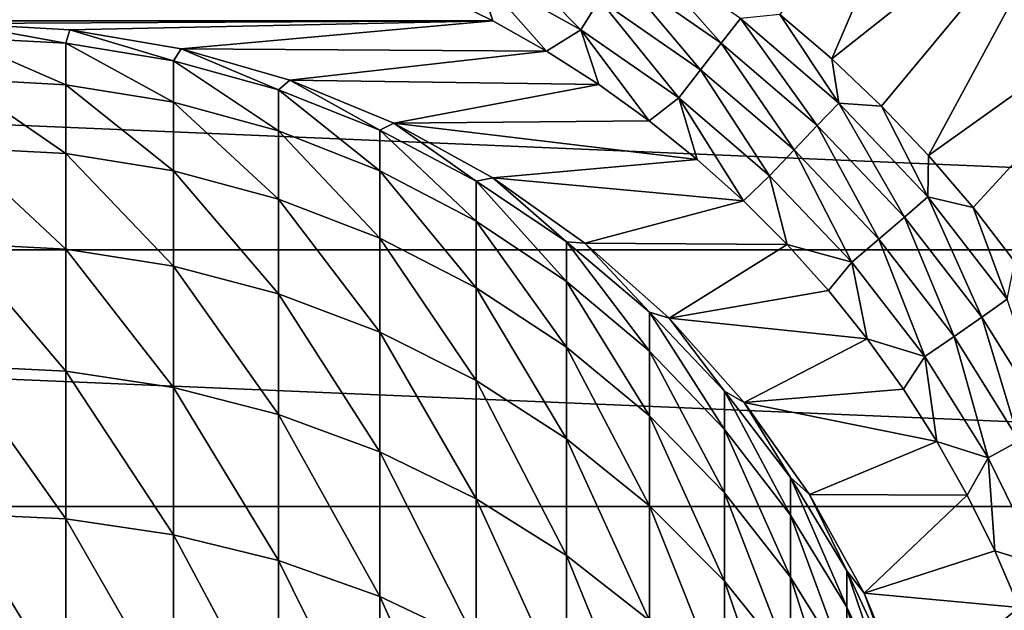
# Model space of a CAD drawing. Header units: metres. Extents: x -82 to 82, y -313 to 40.
# Tile 242 of 256: x 0.81 to 13.52, y 5.42 to 13.05. Entities that reach past the tile are written whole.
import ezdxf

# ---------------------------------------------------------------- set-up
doc = ezdxf.new("R2010")
doc.units = ezdxf.units.M
doc.layers.add('solid_505278_SW0001_CCC', color=7, linetype='CONTINUOUS')

msp = doc.modelspace()

# ---------------------------------------------------------------- linework, layer by layer
at = {"layer": 'solid_505278_SW0001_CCC'}
for points in [[(10.622108, 13.117189, 119.121323), (11.294052, 12.543294, 119.121323), (12.87771, 16.236412, 115.276672)], [(11.294052, 12.543294, 119.121323), (14.65399, 15.210876, 114.878677), (12.87771, 16.236412, 115.276672)], [(11.294052, 12.543294, 119.121323), (11.93504, 11.935019, 119.121323), (14.65399, 15.210876, 114.878677)], [(11.93504, 11.935019, 119.121323), (12.543314, 11.294029, 119.121323), (14.65399, 15.210876, 114.878677)], [(12.543314, 11.294029, 119.121323), (16.009871, 13.776582, 114.878677), (14.65399, 15.210876, 114.878677)], [(6.705118, 13.669313, 119.963287), (8.053617, 12.920835, 119.963287), (6.906928, 14.08073, 119.853462)], [(8.053617, 12.920835, 119.963287), (8.296015, 13.309724, 119.853462), (6.906928, 14.08073, 119.853462)], [(8.526323, 13.679221, 119.673233), (9.866482, 12.746444, 119.673233), (8.738864, 14.02021, 119.427048)], [(9.866482, 12.746444, 119.673233), (10.112429, 13.06418, 119.427048), (8.738864, 14.02021, 119.427048)], [(12.543314, 11.294029, 119.121323), (13.117209, 10.622083, 119.121323), (16.009871, 13.776582, 114.878677)], [(13.117209, 10.622083, 119.121323), (13.65515, 9.921022, 119.121323), (16.009871, 13.776582, 114.878677)], [(13.68262, 13.68262, 92.021599), (14.49212, 12.441401, 92), (13.159344, 13.843471, 92)], [(13.159473, 13.843348, 89.099998), (13.159344, 13.843471, 92), (14.49212, 12.441401, 92)], [(13.159473, 13.843348, 89.099998), (14.49212, 12.441401, 92), (14.492264, 12.441234, 89.099998)], [(13.771052, 13.090383, 89.099998), (13.159473, 13.843348, 89.099998), (14.492264, 12.441234, 89.099998)], [(6.705118, 13.669313, 119.963287), (6.198841, 13.392309, 120), (6.915085, 13.036917, 120)], [(6.705118, 13.669313, 119.963287), (6.915085, 13.036917, 120), (7.611026, 12.643254, 120)], [(6.705118, 13.669313, 119.963287), (7.611026, 12.643254, 120), (8.053617, 12.920835, 119.963287)], [(8.296015, 13.309724, 119.853462), (9.599973, 12.402143, 119.853462), (8.526323, 13.679221, 119.673233)], [(9.599973, 12.402143, 119.853462), (9.866482, 12.746444, 119.673233), (8.526323, 13.679221, 119.673233)], [(13.481708, 13.481708, 80.853928), (13.771063, 13.090371, 84), (14.738228, 12.095351, 80.853928)], [(13.481708, 13.481708, 80.853928), (14.738228, 12.095351, 80.853928), (13.962365, 13.272218, 77.713394)], [(6.198841, 13.392309, 120), (-6.198837, 13.392311, 120), (-6.915081, 13.036919, 120)], [(6.915085, 13.036917, 120), (6.198841, 13.392309, 120), (-6.915081, 13.036919, 120)], [(-38.70929, 10.079229, -279.5), (-37.71508, 13.325637, -279.5), (38.70929, 10.079229, -279.5)], [(-37.71508, 13.325637, -279.5), (37.71508, 13.325637, -279.5), (38.70929, 10.079229, -279.5)], [(8.053617, 12.920835, 119.963287), (9.319477, 12.039771, 119.963287), (8.296015, 13.309724, 119.853462)], [(9.319477, 12.039771, 119.963287), (9.599973, 12.402143, 119.853462), (8.296015, 13.309724, 119.853462)], [(10.112429, 13.06418, 119.427048), (11.382226, 11.974095, 119.427048), (10.622108, 13.117189, 119.121323)], [(11.382226, 11.974095, 119.427048), (11.294052, 12.543294, 119.121323), (10.622108, 13.117189, 119.121323)], [(0, 13, 120), (6.915085, 13.036917, 120), (-6.915081, 13.036919, 120)], [(1.455516, 12.91826, 120), (6.915085, 13.036917, 120), (0, 13, 120)], [(1.455538, 12.918259, 144), (1.455516, 12.91826, 120), (0, 13, 120)], [(1.455538, 12.918259, 144), (0, 13, 120), (0, 13, 144)], [(1.405547, 12.745234, 148.544647), (0, 13, 144), (0, 12.821205, 148.550629)], [(1.455538, 12.918259, 144), (0, 13, 144), (1.405547, 12.745234, 148.544647)], [(1.455516, 12.91826, 120), (2.892781, 12.674059, 120), (6.915085, 13.036917, 120)], [(2.892781, 12.674059, 120), (7.611026, 12.643254, 120), (6.915085, 13.036917, 120)], [(9.866482, 12.746444, 119.673233), (11.105396, 11.68287, 119.673233), (10.112429, 13.06418, 119.427048)], [(11.105396, 11.68287, 119.673233), (11.382226, 11.974095, 119.427048), (10.112429, 13.06418, 119.427048)], [(1.455538, 12.918259, 144), (1.405547, 12.745234, 148.544647), (2.794616, 12.518209, 148.526779)], [(2.892772, 12.674063, 144), (2.892781, 12.674059, 120), (1.455516, 12.91826, 120)], [(2.892772, 12.674063, 144), (1.455516, 12.91826, 120), (1.455538, 12.918259, 144)], [(2.892772, 12.674063, 144), (1.455538, 12.918259, 144), (2.794616, 12.518209, 148.526779)], [(8.053617, 12.920835, 119.963287), (7.611026, 12.643254, 120), (8.284623, 12.212478, 120)], [(8.053617, 12.920835, 119.963287), (8.284623, 12.212478, 120), (8.933905, 11.745849, 120)], [(8.053617, 12.920835, 119.963287), (8.933905, 11.745849, 120), (9.319477, 12.039771, 119.963287)], [(1.405547, 12.209944, 153.065765), (0, 12.821205, 148.550629), (0, 12.285211, 153.077698)], [(1.405547, 12.209944, 153.065765), (1.405547, 12.745234, 148.544647), (0, 12.821205, 148.550629)], [(2.794616, 11.985023, 153.030136), (2.794616, 12.518209, 148.526779), (1.405547, 12.745234, 148.544647)], [(1.405547, 12.209944, 153.065765), (2.794616, 11.985023, 153.030136), (1.405547, 12.745234, 148.544647)], [(9.599973, 12.402143, 119.853462), (10.805422, 11.367298, 119.853462), (9.866482, 12.746444, 119.673233)], [(10.805422, 11.367298, 119.853462), (11.105396, 11.68287, 119.673233), (9.866482, 12.746444, 119.673233)], [(2.892772, 12.674063, 144), (2.794616, 12.518209, 148.526779), (4.15092, 12.142795, 148.497238)], [(4.293628, 12.270483, 144), (2.892781, 12.674059, 120), (2.892772, 12.674063, 144)], [(4.293628, 12.270483, 144), (2.892772, 12.674063, 144), (4.15092, 12.142795, 148.497238)], [(2.892781, 12.674059, 120), (4.293649, 12.270475, 120), (7.611026, 12.643254, 120)], [(4.293628, 12.270483, 144), (4.293649, 12.270475, 120), (2.892781, 12.674059, 120)], [(4.293649, 12.270475, 120), (8.284623, 12.212478, 120), (7.611026, 12.643254, 120)], [(4.15092, 11.613089, 152.971191), (4.15092, 12.142795, 148.497238), (2.794616, 12.518209, 148.526779)], [(2.794616, 11.985023, 153.030136), (4.15092, 11.613089, 152.971191), (2.794616, 12.518209, 148.526779)], [(11.382226, 11.974095, 119.427048), (11.93504, 11.935019, 119.121323), (11.294052, 12.543294, 119.121323)], [(9.319477, 12.039771, 119.963287), (10.489705, 11.035163, 119.963287), (9.599973, 12.402143, 119.853462)], [(10.489705, 11.035163, 119.963287), (10.805422, 11.367298, 119.853462), (9.599973, 12.402143, 119.853462)], [(1.405547, 11.32123, 157.530884), (0, 12.285211, 153.077698), (0, 11.395328, 157.548691)], [(1.405547, 11.32123, 157.530884), (1.405547, 12.209944, 153.065765), (0, 12.285211, 153.077698)], [(2.794616, 11.099804, 157.477692), (2.794616, 11.985023, 153.030136), (1.405547, 12.209944, 153.065765)], [(1.405547, 11.32123, 157.530884), (2.794616, 11.099804, 157.477692), (1.405547, 12.209944, 153.065765)], [(4.293628, 12.270483, 144), (4.15092, 12.142795, 148.497238), (5.458558, 11.623389, 148.45636)], [(5.640489, 11.712595, 144), (4.293649, 12.270475, 120), (4.293628, 12.270483, 144)], [(5.640489, 11.712595, 144), (4.293628, 12.270483, 144), (5.458558, 11.623389, 148.45636)], [(4.293649, 12.270475, 120), (5.640468, 11.712605, 120), (8.284623, 12.212478, 120)], [(5.640489, 11.712595, 144), (5.640468, 11.712605, 120), (4.293649, 12.270475, 120)], [(5.640468, 11.712605, 120), (8.933905, 11.745849, 120), (8.284623, 12.212478, 120)], [(5.458558, 11.098499, 152.889648), (5.458558, 11.623389, 148.45636), (4.15092, 12.142795, 148.497238)], [(4.15092, 11.613089, 152.971191), (5.458558, 11.098499, 152.889648), (4.15092, 12.142795, 148.497238)], [(4.15092, 10.733646, 157.389725), (4.15092, 11.613089, 152.971191), (2.794616, 11.985023, 153.030136)], [(2.794616, 11.099804, 157.477692), (4.15092, 10.733646, 157.389725), (2.794616, 11.985023, 153.030136)], [(9.319477, 12.039771, 119.963287), (8.933905, 11.745849, 120), (9.556967, 11.244731, 120)], [(9.319477, 12.039771, 119.963287), (9.556967, 11.244731, 120), (10.151976, 10.710602, 120)], [(9.319477, 12.039771, 119.963287), (10.151976, 10.710602, 120), (10.489705, 11.035163, 119.963287)], [(11.105396, 11.68287, 119.673233), (12.230354, 10.499415, 119.673233), (11.382226, 11.974095, 119.427048)], [(11.382226, 11.974095, 119.427048), (12.535227, 10.761139, 119.427048), (11.93504, 11.935019, 119.121323)], [(12.230354, 10.499415, 119.673233), (12.535227, 10.761139, 119.427048), (11.382226, 11.974095, 119.427048)], [(12.535227, 10.761139, 119.427048), (12.543314, 11.294029, 119.121323), (11.93504, 11.935019, 119.121323)], [(5.640489, 11.712595, 144), (5.458558, 11.623389, 148.45636), (6.7022, 10.966085, 148.404633)], [(5.640468, 11.712605, 120), (9.556967, 11.244731, 120), (8.933905, 11.745849, 120)], [(5.640468, 11.712605, 120), (6.916409, 11.007418, 120), (9.556967, 11.244731, 120)], [(6.916417, 11.007415, 144), (6.916409, 11.007418, 120), (5.640468, 11.712605, 120)], [(6.916417, 11.007415, 144), (5.640468, 11.712605, 120), (5.640489, 11.712595, 144)], [(6.916417, 11.007415, 144), (5.640489, 11.712595, 144), (6.7022, 10.966085, 148.404633)], [(5.458558, 10.227051, 157.268021), (5.458558, 11.098499, 152.889648), (4.15092, 11.613089, 152.971191)], [(4.15092, 10.733646, 157.389725), (5.458558, 10.227051, 157.268021), (4.15092, 11.613089, 152.971191)], [(6.7022, 10.447288, 152.786453), (6.7022, 10.966085, 148.404633), (5.458558, 11.623389, 148.45636)], [(5.458558, 11.098499, 152.889648), (6.7022, 10.447288, 152.786453), (5.458558, 11.623389, 148.45636)], [(10.805422, 11.367298, 119.853462), (11.899994, 10.21581, 119.853462), (11.105396, 11.68287, 119.673233)], [(11.899994, 10.21581, 119.853462), (12.230354, 10.499415, 119.673233), (11.105396, 11.68287, 119.673233)], [(1.405547, 10.084582, 161.912415), (0, 11.395328, 157.548691), (0, 10.157053, 161.935989)], [(1.405547, 10.084582, 161.912415), (1.405547, 11.32123, 157.530884), (0, 11.395328, 157.548691)], [(2.794616, 9.868018, 161.841995), (2.794616, 11.099804, 157.477692), (1.405547, 11.32123, 157.530884)], [(1.405547, 10.084582, 161.912415), (2.794616, 9.868018, 161.841995), (1.405547, 11.32123, 157.530884)], [(10.489705, 11.035163, 119.963287), (11.552295, 9.917319, 119.963287), (10.805422, 11.367298, 119.853462)], [(11.552295, 9.917319, 119.963287), (11.899994, 10.21581, 119.853462), (10.805422, 11.367298, 119.853462)], [(6.916409, 11.007418, 120), (10.151976, 10.710602, 120), (9.556967, 11.244731, 120)], [(12.535227, 10.761139, 119.427048), (13.117209, 10.622083, 119.121323), (12.543314, 11.294029, 119.121323)], [(4.15092, 9.509901, 161.72554), (4.15092, 10.733646, 157.389725), (2.794616, 11.099804, 157.477692)], [(2.794616, 9.868018, 161.841995), (4.15092, 9.509901, 161.72554), (2.794616, 11.099804, 157.477692)], [(6.7022, 9.585955, 157.113998), (6.7022, 10.447288, 152.786453), (5.458558, 11.098499, 152.889648)], [(5.458558, 10.227051, 157.268021), (6.7022, 9.585955, 157.113998), (5.458558, 11.098499, 152.889648)], [(6.916417, 11.007415, 144), (6.7022, 10.966085, 148.404633), (7.867265, 10.178587, 148.342651)], [(7.867265, 9.667089, 152.662811), (7.867265, 10.178587, 148.342651), (6.7022, 10.966085, 148.404633)], [(6.7022, 10.447288, 152.786453), (7.867265, 9.667089, 152.662811), (6.7022, 10.966085, 148.404633)], [(6.916409, 11.007418, 120), (8.105384, 10.163795, 120), (10.151976, 10.710602, 120)], [(8.105368, 10.163809, 144), (8.105384, 10.163795, 120), (6.916409, 11.007418, 120)], [(8.105368, 10.163809, 144), (6.916409, 11.007418, 120), (6.916417, 11.007415, 144)], [(8.105368, 10.163809, 144), (6.916417, 11.007415, 144), (7.867265, 10.178587, 148.342651)], [(10.489705, 11.035163, 119.963287), (10.151976, 10.710602, 120), (10.717166, 10.145046, 120)], [(10.489705, 11.035163, 119.963287), (10.717166, 10.145046, 120), (11.552295, 9.917319, 119.963287)], [(5.458558, 9.014428, 161.564423), (5.458558, 10.227051, 157.268021), (4.15092, 10.733646, 157.389725)], [(4.15092, 9.509901, 161.72554), (5.458558, 9.014428, 161.564423), (4.15092, 10.733646, 157.389725)], [(8.105384, 10.163795, 120), (10.717166, 10.145046, 120), (10.151976, 10.710602, 120)], [(12.230354, 10.499415, 119.673233), (13.229813, 9.208221, 119.673233), (12.535227, 10.761139, 119.427048)], [(12.535227, 10.761139, 119.427048), (13.559599, 9.437759, 119.427048), (13.117209, 10.622083, 119.121323)], [(13.229813, 9.208221, 119.673233), (13.559599, 9.437759, 119.427048), (12.535227, 10.761139, 119.427048)], [(13.559599, 9.437759, 119.427048), (13.65515, 9.921022, 119.121323), (13.117209, 10.622083, 119.121323)], [(7.867265, 8.817877, 156.929474), (7.867265, 9.667089, 152.662811), (6.7022, 10.447288, 152.786453)], [(6.7022, 9.585955, 157.113998), (7.867265, 8.817877, 156.929474), (6.7022, 10.447288, 152.786453)], [(11.899994, 10.21581, 119.853462), (12.872455, 8.959493, 119.853462), (12.230354, 10.499415, 119.673233)], [(12.872455, 8.959493, 119.853462), (13.229813, 9.208221, 119.673233), (12.230354, 10.499415, 119.673233)], [(6.7022, 8.387409, 161.360535), (6.7022, 9.585955, 157.113998), (5.458558, 10.227051, 157.268021)], [(5.458558, 9.014428, 161.564423), (6.7022, 8.387409, 161.360535), (5.458558, 10.227051, 157.268021)], [(8.105368, 10.163809, 144), (7.867265, 10.178587, 148.342651), (8.940093, 9.270127, 148.271149)], [(8.940093, 8.767051, 152.520187), (8.940093, 9.270127, 148.271149), (7.867265, 10.178587, 148.342651)], [(7.867265, 9.667089, 152.662811), (8.940093, 8.767051, 152.520187), (7.867265, 10.178587, 148.342651)], [(11.552295, 9.917319, 119.963287), (12.496342, 8.697711, 119.963287), (11.899994, 10.21581, 119.853462)], [(12.496342, 8.697711, 119.963287), (12.872455, 8.959493, 119.853462), (11.899994, 10.21581, 119.853462)], [(-39.424614, 6.760169, -279.5), (-38.70929, 10.079229, -279.5), (39.424614, 6.760169, -279.5)], [(-38.70929, 10.079229, -279.5), (38.70929, 10.079229, -279.5), (39.424614, 6.760169, -279.5)], [(1.405547, 8.507641, 166.183289), (0, 10.157053, 161.935989), (0, 8.578037, 166.212479)], [(1.405547, 8.507641, 166.183289), (1.405547, 10.084582, 161.912415), (0, 10.157053, 161.935989)], [(2.794616, 8.297276, 166.096069), (2.794616, 9.868018, 161.841995), (1.405547, 10.084582, 161.912415)], [(1.405547, 8.507641, 166.183289), (2.794616, 8.297276, 166.096069), (1.405547, 10.084582, 161.912415)], [(9.192389, 9.192389, 144), (8.105384, 10.163795, 120), (8.105368, 10.163809, 144)], [(9.192389, 9.192389, 144), (8.105368, 10.163809, 144), (8.940093, 9.270127, 148.271149)], [(8.105384, 10.163795, 120), (9.192389, 9.192389, 120), (10.717166, 10.145046, 120)], [(9.192389, 9.192389, 144), (9.192389, 9.192389, 120), (8.105384, 10.163795, 120)], [(9.192389, 9.192389, 120), (11.250874, 9.549736, 120), (10.717166, 10.145046, 120)], [(11.552295, 9.917319, 119.963287), (10.717166, 10.145046, 120), (11.250874, 9.549736, 120)], [(11.552295, 9.917319, 119.963287), (11.250874, 9.549736, 120), (11.751562, 8.926388, 120)], [(11.552295, 9.917319, 119.963287), (11.751562, 8.926388, 120), (12.496342, 8.697711, 119.963287)], [(4.15092, 7.949411, 165.951859), (4.15092, 9.509901, 161.72554), (2.794616, 9.868018, 161.841995)], [(2.794616, 8.297276, 166.096069), (4.15092, 7.949411, 165.951859), (2.794616, 9.868018, 161.841995)], [(8.940093, 7.93182, 156.716599), (8.940093, 8.767051, 152.520187), (7.867265, 9.667089, 152.662811)], [(7.867265, 8.817877, 156.929474), (8.940093, 7.93182, 156.716599), (7.867265, 9.667089, 152.662811)], [(7.867265, 7.636195, 161.116241), (7.867265, 8.817877, 156.929474), (6.7022, 9.585955, 157.113998)], [(6.7022, 8.387409, 161.360535), (7.867265, 7.636195, 161.116241), (6.7022, 9.585955, 157.113998)], [(9.192389, 9.192389, 120), (11.751562, 8.926388, 120), (11.250874, 9.549736, 120)], [(5.458558, 7.468122, 165.752319), (5.458558, 9.014428, 161.564423), (4.15092, 9.509901, 161.72554)], [(4.15092, 7.949411, 165.951859), (5.458558, 7.468122, 165.752319), (4.15092, 9.509901, 161.72554)], [(13.229813, 9.208221, 119.673233), (14.093515, 7.822539, 119.673233), (13.559599, 9.437759, 119.427048)], [(9.192389, 9.192389, 144), (8.940093, 9.270127, 148.271149), (9.908107, 8.251358, 148.190979)], [(9.908107, 7.757725, 152.360245), (9.908107, 8.251358, 148.190979), (8.940093, 9.270127, 148.271149)], [(8.940093, 8.767051, 152.520187), (9.908107, 7.757725, 152.360245), (8.940093, 9.270127, 148.271149)], [(9.192389, 9.192389, 120), (10.163795, 8.105384, 120), (11.751562, 8.926388, 120)], [(10.163809, 8.105368, 144), (10.163795, 8.105384, 120), (9.192389, 9.192389, 120)], [(10.163809, 8.105368, 144), (9.192389, 9.192389, 120), (9.192389, 9.192389, 144)], [(10.163809, 8.105368, 144), (9.192389, 9.192389, 144), (9.908107, 8.251358, 148.190979)], [(12.872455, 8.959493, 119.853462), (13.712828, 7.61124, 119.853462), (13.229813, 9.208221, 119.673233)], [(13.712828, 7.61124, 119.853462), (14.093515, 7.822539, 119.673233), (13.229813, 9.208221, 119.673233)], [(6.7022, 6.859054, 165.499817), (6.7022, 8.387409, 161.360535), (5.458558, 9.014428, 161.564423)], [(5.458558, 7.468122, 165.752319), (6.7022, 6.859054, 165.499817), (5.458558, 9.014428, 161.564423)], [(10.163795, 8.105384, 120), (12.217798, 8.276776, 120), (11.751562, 8.926388, 120)], [(12.496342, 8.697711, 119.963287), (11.751562, 8.926388, 120), (12.217798, 8.276776, 120)], [(12.496342, 8.697711, 119.963287), (13.31216, 7.388852, 119.963287), (12.872455, 8.959493, 119.853462)], [(13.31216, 7.388852, 119.963287), (13.712828, 7.61124, 119.853462), (12.872455, 8.959493, 119.853462)], [(8.940093, 6.769594, 160.834442), (8.940093, 7.93182, 156.716599), (7.867265, 8.817877, 156.929474)], [(7.867265, 7.636195, 161.116241), (8.940093, 6.769594, 160.834442), (7.867265, 8.817877, 156.929474)], [(9.908107, 6.938173, 156.477875), (9.908107, 7.757725, 152.360245), (8.940093, 8.767051, 152.520187)], [(8.940093, 7.93182, 156.716599), (9.908107, 6.938173, 156.477875), (8.940093, 8.767051, 152.520187)], [(12.496342, 8.697711, 119.963287), (12.217798, 8.276776, 120), (12.64821, 7.602789, 120)], [(12.496342, 8.697711, 119.963287), (12.64821, 7.602789, 120), (13.31216, 7.388852, 119.963287)], [(1.405547, 6.600147, 170.317123), (0, 8.578037, 166.212479), (0, 6.668034, 170.351746)], [(1.405547, 6.600147, 170.317123), (1.405547, 8.507641, 166.183289), (0, 8.578037, 166.212479)], [(2.794616, 6.397282, 170.213654), (2.794616, 8.297276, 166.096069), (1.405547, 8.507641, 166.183289)], [(1.405547, 6.600147, 170.317123), (2.794616, 6.397282, 170.213654), (1.405547, 8.507641, 166.183289)], [(4.15092, 6.061818, 170.042557), (4.15092, 7.949411, 165.951859), (2.794616, 8.297276, 166.096069)], [(2.794616, 6.397282, 170.213654), (4.15092, 6.061818, 170.042557), (2.794616, 8.297276, 166.096069)], [(7.867265, 6.129345, 165.197296), (7.867265, 7.636195, 161.116241), (6.7022, 8.387409, 161.360535)], [(6.7022, 6.859054, 165.499817), (7.867265, 6.129345, 165.197296), (6.7022, 8.387409, 161.360535)], [(10.163795, 8.105384, 120), (12.64821, 7.602789, 120), (12.217798, 8.276776, 120)], [(10.163809, 8.105368, 144), (9.908107, 8.251358, 148.190979), (10.759957, 7.134223, 148.103058)], [(10.759957, 6.650946, 152.18486), (10.759957, 7.134223, 148.103058), (9.908107, 8.251358, 148.190979)], [(9.908107, 7.757725, 152.360245), (10.759957, 6.650946, 152.18486), (9.908107, 8.251358, 148.190979)], [(10.163795, 8.105384, 120), (11.007418, 6.916409, 120), (12.64821, 7.602789, 120)], [(11.007415, 6.916417, 144), (11.007418, 6.916409, 120), (10.163795, 8.105384, 120)], [(11.007415, 6.916417, 144), (10.163795, 8.105384, 120), (10.163809, 8.105368, 144)], [(11.007415, 6.916417, 144), (10.163809, 8.105368, 144), (10.759957, 7.134223, 148.103058)], [(5.458558, 5.597687, 169.805847), (5.458558, 7.468122, 165.752319), (4.15092, 7.949411, 165.951859)], [(4.15092, 6.061818, 170.042557), (5.458558, 5.597687, 169.805847), (4.15092, 7.949411, 165.951859)], [(9.908107, 5.797765, 160.518433), (9.908107, 6.938173, 156.477875), (8.940093, 7.93182, 156.716599)], [(8.940093, 6.769594, 160.834442), (9.908107, 5.797765, 160.518433), (8.940093, 7.93182, 156.716599)], [(10.759957, 5.848587, 156.21611), (10.759957, 6.650946, 152.18486), (9.908107, 7.757725, 152.360245)], [(9.908107, 6.938173, 156.477875), (10.759957, 5.848587, 156.21611), (9.908107, 7.757725, 152.360245)], [(8.940093, 5.287553, 164.848297), (8.940093, 6.769594, 160.834442), (7.867265, 7.636195, 161.116241)], [(7.867265, 6.129345, 165.197296), (8.940093, 5.287553, 164.848297), (7.867265, 7.636195, 161.116241)], [(11.007418, 6.916409, 120), (13.041457, 6.906519, 120), (12.64821, 7.602789, 120)], [(13.31216, 7.388852, 119.963287), (12.64821, 7.602789, 120), (13.041457, 6.906519, 120)], [(13.31216, 7.388852, 119.963287), (13.991378, 6.004173, 119.963287), (13.712828, 7.61124, 119.853462)], [(6.7022, 5.010331, 169.506271), (6.7022, 6.859054, 165.499817), (5.458558, 7.468122, 165.752319)], [(5.458558, 5.597687, 169.805847), (6.7022, 5.010331, 169.506271), (5.458558, 7.468122, 165.752319)], [(13.31216, 7.388852, 119.963287), (13.041457, 6.906519, 120), (13.396316, 6.190182, 120)], [(13.31216, 7.388852, 119.963287), (13.396316, 6.190182, 120), (13.991378, 6.004173, 119.963287)], [(11.007415, 6.916417, 144), (10.759957, 7.134223, 148.103058), (11.485657, 5.931818, 148.008423)], [(11.485657, 5.459688, 151.996094), (11.485657, 5.931818, 148.008423), (10.759957, 7.134223, 148.103058)], [(10.759957, 6.650946, 152.18486), (11.485657, 5.459688, 151.996094), (10.759957, 7.134223, 148.103058)], [(10.759957, 4.732102, 160.17189), (10.759957, 5.848587, 156.21611), (9.908107, 6.938173, 156.477875)], [(9.908107, 5.797765, 160.518433), (10.759957, 4.732102, 160.17189), (9.908107, 6.938173, 156.477875)], [(11.712595, 5.640489, 144), (11.007418, 6.916409, 120), (11.007415, 6.916417, 144)], [(11.712595, 5.640489, 144), (11.007415, 6.916417, 144), (11.485657, 5.931818, 148.008423)], [(11.007418, 6.916409, 120), (11.712605, 5.640468, 120), (13.041457, 6.906519, 120)], [(11.712595, 5.640489, 144), (11.712605, 5.640468, 120), (11.007418, 6.916409, 120)], [(11.712605, 5.640468, 120), (13.396316, 6.190182, 120), (13.041457, 6.906519, 120)], [(-39.855892, 3.392345, -279.5), (-39.424614, 6.760169, -279.5), (39.855892, 3.392345, -279.5)], [(-39.424614, 6.760169, -279.5), (39.424614, 6.760169, -279.5), (39.855892, 3.392345, -279.5)], [(7.867265, 4.306635, 169.147385), (7.867265, 6.129345, 165.197296), (6.7022, 6.859054, 165.499817)], [(6.7022, 5.010331, 169.506271), (7.867265, 4.306635, 169.147385), (6.7022, 6.859054, 165.499817)], [(9.908107, 4.343545, 164.456924), (9.908107, 5.797765, 160.518433), (8.940093, 6.769594, 160.834442)], [(8.940093, 5.287553, 164.848297), (9.908107, 4.343545, 164.456924), (8.940093, 6.769594, 160.834442)], [(1.405547, 4.373885, 174.288376), (0, 6.668034, 170.351746), (0, 4.438843, 174.328217)], [(1.405547, 4.373885, 174.288376), (1.405547, 6.600147, 170.317123), (0, 6.668034, 170.351746)], [(11.485657, 4.675834, 155.934372), (11.485657, 5.459688, 151.996094), (10.759957, 6.650946, 152.18486)], [(10.759957, 5.848587, 156.21611), (11.485657, 4.675834, 155.934372), (10.759957, 6.650946, 152.18486)], [(2.794616, 4.179773, 174.169296), (2.794616, 6.397282, 170.213654), (1.405547, 6.600147, 170.317123)], [(1.405547, 4.373885, 174.288376), (2.794616, 4.179773, 174.169296), (1.405547, 6.600147, 170.317123)], [(4.15092, 3.858782, 173.972382), (4.15092, 6.061818, 170.042557), (2.794616, 6.397282, 170.213654)], [(2.794616, 4.179773, 174.169296), (4.15092, 3.858782, 173.972382), (2.794616, 6.397282, 170.213654)], [(8.940093, 3.494852, 168.733353), (8.940093, 5.287553, 164.848297), (7.867265, 6.129345, 165.197296)], [(7.867265, 4.306635, 169.147385), (8.940093, 3.494852, 168.733353), (7.867265, 6.129345, 165.197296)], [(11.712605, 5.640468, 120), (13.711789, 5.455867, 120), (13.396316, 6.190182, 120)], [(13.991378, 6.004173, 119.963287), (13.396316, 6.190182, 120), (13.711789, 5.455867, 120)], [(5.458558, 3.414675, 173.699936), (5.458558, 5.597687, 169.805847), (4.15092, 6.061818, 170.042557)], [(4.15092, 3.858782, 173.972382), (5.458558, 3.414675, 173.699936), (4.15092, 6.061818, 170.042557)], [(11.485657, 3.5851, 159.79892), (11.485657, 4.675834, 155.934372), (10.759957, 5.848587, 156.21611)], [(10.759957, 4.732102, 160.17189), (11.485657, 3.5851, 159.79892), (10.759957, 5.848587, 156.21611)], [(11.712595, 5.640489, 144), (11.485657, 5.931818, 148.008423), (12.076697, 4.658243, 147.908188)], [(12.076697, 4.197918, 151.796143), (12.076697, 4.658243, 147.908188), (11.485657, 5.931818, 148.008423)], [(11.485657, 5.459688, 151.996094), (12.076697, 4.197918, 151.796143), (11.485657, 5.931818, 148.008423)], [(10.759957, 3.30839, 164.027771), (10.759957, 4.732102, 160.17189), (9.908107, 5.797765, 160.518433)], [(9.908107, 4.343545, 164.456924), (10.759957, 3.30839, 164.027771), (9.908107, 5.797765, 160.518433)], [(6.7022, 2.85266, 173.355179), (6.7022, 5.010331, 169.506271), (5.458558, 5.597687, 169.805847)], [(5.458558, 3.414675, 173.699936), (6.7022, 2.85266, 173.355179), (5.458558, 5.597687, 169.805847)], [(12.270483, 4.293628, 144), (11.712605, 5.640468, 120), (11.712595, 5.640489, 144)], [(12.270483, 4.293628, 144), (11.712595, 5.640489, 144), (12.076697, 4.658243, 147.908188)], [(11.712605, 5.640468, 120), (12.270475, 4.293649, 120), (13.711789, 5.455867, 120)], [(12.270483, 4.293628, 144), (12.270475, 4.293649, 120), (11.712605, 5.640468, 120)], [(12.076697, 3.433665, 155.635941), (12.076697, 4.197918, 151.796143), (11.485657, 5.459688, 151.996094)], [(11.485657, 4.675834, 155.934372), (12.076697, 3.433665, 155.635941), (11.485657, 5.459688, 151.996094)], [(12.270475, 4.293649, 120), (13.987089, 4.705425, 120), (13.711789, 5.455867, 120)]]:
    msp.add_3dface(points, dxfattribs=at)

doc.saveas('drawing.dxf')
